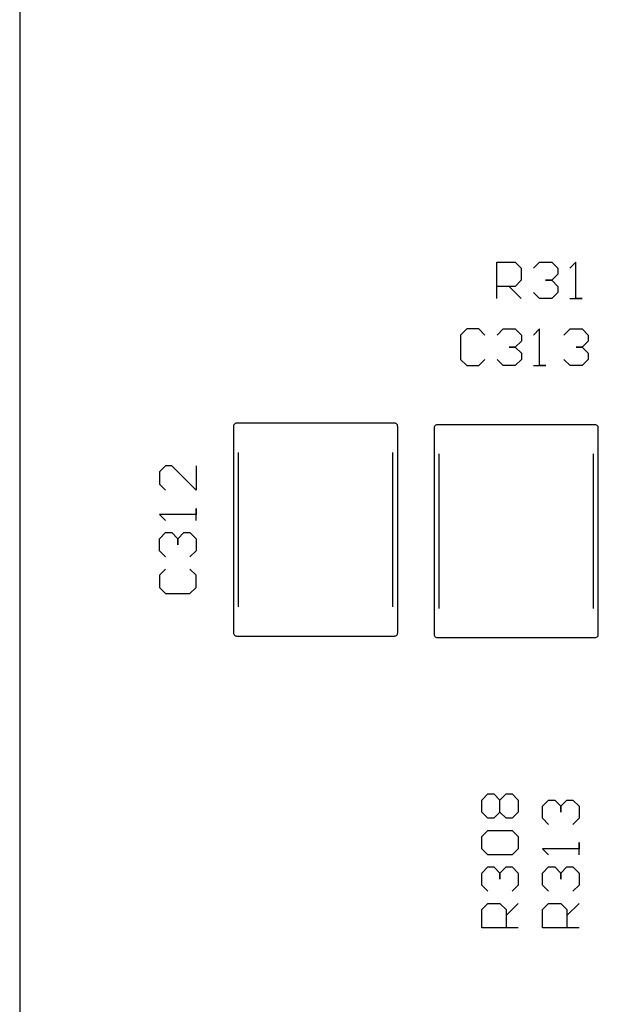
# Model space of a CAD drawing. Header units: inches. Extents: x 0 to 420, y -297 to 0.
# Tile 16 of 41: x 147 to 156.52, y -130.11 to -113.91. Entities that reach past the tile are written whole.
import ezdxf

# ---------------------------------------------------------------- set-up
doc = ezdxf.new("R2010")
doc.units = ezdxf.units.IN
doc.header["$MEASUREMENT"] = 0

msp = doc.modelspace()

# ---------------------------------------------------------------- linework, layer by layer
at = {"color": 18, "true_color": 0x000000}
for p, q in [((147, -63.6), (147, -216)), ((154.85, -118.5), (154.85, -117.9)), ((154.85, -117.9), (155.15, -117.9)), ((155.15, -117.9), (155.25, -118)), ((155.25, -118), (155.25, -118.2)), ((155.45, -118), (155.55, -117.9)), ((155.55, -117.9), (155.75, -117.9)), ((155.75, -117.9), (155.85, -118)), ((155.85, -118), (155.85, -118.1)), ((156.15, -117.9), (156.05, -118)), ((156.15, -118.5), (156.15, -117.9)), ((156.15, -117.9), (156.15, -117.9)), ((155.25, -118.2), (155.15, -118.3)), ((155.75, -118.2), (155.65, -118.2)), ((155.65, -118.2), (155.75, -118.2)), ((155.85, -118.1), (155.75, -118.2)), ((155.75, -118.2), (155.85, -118.3)), ((155.85, -118.1), (155.85, -118.1)), ((155.85, -118.1), (155.85, -118.1)), ((155.85, -118.1), (155.85, -118.1)), ((155.15, -118.3), (154.85, -118.3)), ((155.05, -118.3), (155.25, -118.5)), ((155.85, -118.3), (155.85, -118.4)), ((155.55, -118.5), (155.45, -118.4)), ((155.75, -118.5), (155.55, -118.5)), ((155.85, -118.4), (155.75, -118.5)), ((156.05, -118.5), (156.25, -118.5)), ((156.25, -118.5), (156.15, -118.5)), ((154.352, -119), (154.252, -119.1)), ((154.552, -119), (154.352, -119)), ((154.652, -119.1), (154.552, -119)), ((154.852, -119.1), (154.952, -119)), ((154.952, -119), (155.152, -119)), ((155.152, -119), (155.252, -119.1)), ((155.552, -119), (155.452, -119.1)), ((155.552, -119.6), (155.552, -119)), ((155.552, -119), (155.552, -119)), ((155.952, -119.1), (156.052, -119)), ((156.052, -119), (156.252, -119)), ((156.252, -119), (156.352, -119.1)), ((154.252, -119.1), (154.252, -119.5)), ((155.252, -119.1), (155.252, -119.2)), ((156.352, -119.1), (156.352, -119.2)), ((155.152, -119.3), (155.052, -119.3)), ((155.052, -119.3), (155.152, -119.3)), ((155.252, -119.2), (155.152, -119.3)), ((155.152, -119.3), (155.252, -119.4)), ((155.252, -119.2), (155.252, -119.2)), ((155.252, -119.2), (155.252, -119.2)), ((155.252, -119.2), (155.252, -119.2)), ((156.252, -119.3), (156.152, -119.3)), ((156.152, -119.3), (156.252, -119.3)), ((156.352, -119.2), (156.252, -119.3)), ((156.252, -119.3), (156.352, -119.4)), ((156.352, -119.2), (156.352, -119.2)), ((156.352, -119.2), (156.352, -119.2)), ((156.352, -119.2), (156.352, -119.2)), ((154.252, -119.5), (154.352, -119.6)), ((154.552, -119.6), (154.652, -119.5)), ((154.952, -119.6), (154.852, -119.5)), ((155.252, -119.5), (155.152, -119.6)), ((155.252, -119.4), (155.252, -119.5)), ((156.052, -119.6), (155.952, -119.5)), ((156.352, -119.5), (156.252, -119.6)), ((156.352, -119.4), (156.352, -119.5)), ((154.352, -119.6), (154.552, -119.6)), ((155.152, -119.6), (154.952, -119.6)), ((155.452, -119.6), (155.652, -119.6)), ((155.652, -119.6), (155.552, -119.6)), ((156.252, -119.6), (156.052, -119.6)), ((150.518, -120.6), (150.517, -120.6)), ((150.517, -120.6), (150.517, -120.85)), ((150.522, -120.578), (150.518, -120.589)), ((150.518, -120.589), (150.518, -120.6)), ((150.528, -120.569), (150.522, -120.578)), ((150.536, -120.561), (150.528, -120.569)), ((150.545, -120.555), (150.536, -120.561)), ((150.556, -120.551), (150.545, -120.555)), ((150.567, -120.55), (150.556, -120.551)), ((153.167, -120.55), (150.567, -120.55)), ((153.178, -120.551), (153.167, -120.55)), ((153.189, -120.555), (153.178, -120.551)), ((153.198, -120.561), (153.189, -120.555)), ((153.206, -120.569), (153.198, -120.561)), ((153.212, -120.578), (153.206, -120.569)), ((153.216, -120.589), (153.212, -120.578)), ((153.216, -120.6), (153.216, -120.589)), ((153.217, -120.6), (153.216, -120.6)), ((153.217, -120.85), (153.217, -120.6)), ((153.818, -120.625), (153.817, -120.625)), ((153.817, -120.625), (153.817, -120.875)), ((153.822, -120.603), (153.818, -120.614)), ((153.818, -120.614), (153.818, -120.625)), ((153.828, -120.594), (153.822, -120.603)), ((153.836, -120.586), (153.828, -120.594)), ((153.845, -120.58), (153.836, -120.586)), ((153.856, -120.576), (153.845, -120.58)), ((153.867, -120.575), (153.856, -120.576)), ((156.467, -120.575), (153.867, -120.575)), ((156.478, -120.576), (156.467, -120.575)), ((156.489, -120.58), (156.478, -120.576)), ((156.498, -120.586), (156.489, -120.58)), ((156.506, -120.594), (156.498, -120.586)), ((156.512, -120.603), (156.506, -120.594)), ((156.516, -120.614), (156.512, -120.603)), ((156.516, -120.625), (156.516, -120.614)), ((156.517, -120.625), (156.516, -120.625)), ((156.517, -120.875), (156.517, -120.625)), ((150.517, -120.85), (150.517, -123.75)), ((153.217, -123.75), (153.217, -120.85)), ((153.817, -120.875), (153.817, -123.775)), ((156.517, -123.775), (156.517, -120.875)), ((150.597, -123.57), (150.597, -121.03)), ((153.137, -123.57), (153.137, -121.03)), ((153.897, -123.595), (153.897, -121.055)), ((156.437, -123.595), (156.437, -121.055)), ((149.4, -121.25), (149.3, -121.35)), ((149.5, -121.25), (149.4, -121.25)), ((149.9, -121.65), (149.5, -121.25)), ((149.9, -121.25), (149.9, -121.65)), ((149.3, -121.35), (149.3, -121.55)), ((149.3, -121.55), (149.4, -121.65)), ((149.9, -122.05), (149.3, -122.05)), ((149.3, -122.05), (149.3, -122.05)), ((149.3, -122.05), (149.4, -122.15)), ((149.9, -122.15), (149.9, -121.95)), ((149.9, -121.95), (149.9, -122.05)), ((149.3, -122.45), (149.4, -122.35)), ((149.4, -122.35), (149.5, -122.35)), ((149.5, -122.35), (149.5, -122.35)), ((149.5, -122.35), (149.5, -122.35)), ((149.5, -122.35), (149.5, -122.35)), ((149.5, -122.35), (149.6, -122.45)), ((149.6, -122.45), (149.7, -122.35)), ((149.7, -122.35), (149.8, -122.35)), ((149.8, -122.35), (149.9, -122.45)), ((149.3, -122.65), (149.3, -122.45)), ((149.6, -122.45), (149.6, -122.55)), ((149.6, -122.55), (149.6, -122.45)), ((149.9, -122.45), (149.9, -122.65)), ((149.4, -122.75), (149.3, -122.65)), ((149.9, -122.65), (149.8, -122.75)), ((149.4, -122.95), (149.3, -123.05)), ((149.3, -123.05), (149.3, -123.25)), ((149.9, -123.05), (149.8, -122.95)), ((149.9, -123.25), (149.9, -123.05)), ((149.3, -123.25), (149.4, -123.35)), ((149.4, -123.35), (149.8, -123.35)), ((149.8, -123.35), (149.9, -123.25)), ((150.517, -123.75), (150.517, -124)), ((153.217, -124), (153.217, -123.75)), ((153.817, -123.775), (153.817, -124.025)), ((156.517, -124.025), (156.517, -123.775)), ((150.517, -124), (150.518, -124.011)), ((150.518, -124.011), (150.522, -124.022)), ((150.522, -124.022), (150.528, -124.031)), ((150.528, -124.031), (150.536, -124.039)), ((150.536, -124.039), (150.545, -124.045)), ((153.189, -124.045), (153.198, -124.039)), ((153.198, -124.039), (153.206, -124.031)), ((153.206, -124.031), (153.212, -124.022)), ((153.212, -124.022), (153.216, -124.011)), ((153.216, -124.011), (153.217, -124)), ((153.817, -124.025), (153.818, -124.036)), ((153.818, -124.036), (153.822, -124.047)), ((156.512, -124.047), (156.516, -124.036)), ((156.516, -124.036), (156.517, -124.025)), ((150.545, -124.045), (150.556, -124.049)), ((150.556, -124.049), (150.567, -124.05)), ((150.567, -124.05), (153.167, -124.05)), ((153.167, -124.05), (153.178, -124.049)), ((153.178, -124.049), (153.189, -124.045)), ((153.822, -124.047), (153.828, -124.056)), ((153.828, -124.056), (153.836, -124.064)), ((153.836, -124.064), (153.845, -124.07)), ((153.845, -124.07), (153.856, -124.074)), ((153.856, -124.074), (153.867, -124.075)), ((153.867, -124.075), (156.467, -124.075)), ((156.467, -124.075), (156.478, -124.074)), ((156.478, -124.074), (156.489, -124.07)), ((156.489, -124.07), (156.498, -124.064)), ((156.498, -124.064), (156.506, -124.056)), ((156.506, -124.056), (156.512, -124.047)), ((154.6, -126.748), (154.7, -126.648)), ((154.6, -126.948), (154.6, -126.748)), ((154.7, -126.648), (154.8, -126.648)), ((154.8, -126.648), (154.9, -126.748)), ((154.9, -126.748), (155, -126.648)), ((154.9, -126.948), (154.9, -126.748)), ((155, -126.648), (155.1, -126.648)), ((155.1, -126.648), (155.2, -126.748)), ((155.2, -126.748), (155.2, -126.948)), ((155.6, -126.848), (155.7, -126.748)), ((155.7, -126.748), (155.8, -126.748)), ((155.8, -126.748), (155.8, -126.748)), ((155.8, -126.748), (155.8, -126.748)), ((155.8, -126.748), (155.8, -126.748)), ((155.8, -126.748), (155.9, -126.848)), ((155.9, -126.848), (156, -126.748)), ((156, -126.748), (156.1, -126.748)), ((156.1, -126.748), (156.2, -126.848)), ((154.7, -127.048), (154.6, -126.948)), ((154.9, -126.948), (154.8, -127.048)), ((155, -127.048), (154.9, -126.948)), ((155.2, -126.948), (155.1, -127.048)), ((155.6, -127.048), (155.6, -126.848)), ((155.9, -126.848), (155.9, -126.948)), ((155.9, -126.948), (155.9, -126.848)), ((156.2, -126.848), (156.2, -127.048)), ((154.8, -127.048), (154.7, -127.048)), ((155.1, -127.048), (155, -127.048)), ((155.7, -127.148), (155.6, -127.048)), ((156.2, -127.048), (156.1, -127.148)), ((154.6, -127.348), (154.7, -127.248)), ((154.7, -127.248), (155.1, -127.248)), ((155.1, -127.248), (155.2, -127.348)), ((154.6, -127.548), (154.6, -127.348)), ((155.2, -127.348), (155.2, -127.548)), ((154.7, -127.648), (154.6, -127.548)), ((155.2, -127.548), (155.1, -127.648)), ((156.2, -127.548), (155.6, -127.548)), ((155.6, -127.548), (155.6, -127.548)), ((155.6, -127.548), (155.7, -127.648)), ((156.2, -127.648), (156.2, -127.448)), ((156.2, -127.448), (156.2, -127.548)), ((155.1, -127.648), (154.7, -127.648)), ((154.6, -127.948), (154.7, -127.848)), ((154.7, -127.848), (154.8, -127.848)), ((154.8, -127.848), (154.8, -127.848)), ((154.8, -127.848), (154.8, -127.848)), ((154.8, -127.848), (154.8, -127.848)), ((154.8, -127.848), (154.9, -127.948)), ((154.9, -127.948), (155, -127.848)), ((155, -127.848), (155.1, -127.848)), ((155.1, -127.848), (155.2, -127.948)), ((155.6, -127.948), (155.7, -127.848)), ((155.7, -127.848), (155.8, -127.848)), ((155.8, -127.848), (155.8, -127.848)), ((155.8, -127.848), (155.8, -127.848)), ((155.8, -127.848), (155.8, -127.848)), ((155.8, -127.848), (155.9, -127.948)), ((155.9, -127.948), (156, -127.848)), ((156, -127.848), (156.1, -127.848)), ((156.1, -127.848), (156.2, -127.948)), ((154.6, -128.148), (154.6, -127.948)), ((154.9, -127.948), (154.9, -128.048)), ((154.9, -128.048), (154.9, -127.948)), ((155.2, -127.948), (155.2, -128.148)), ((155.6, -128.148), (155.6, -127.948)), ((155.9, -127.948), (155.9, -128.048)), ((155.9, -128.048), (155.9, -127.948)), ((156.2, -127.948), (156.2, -128.148)), ((154.7, -128.248), (154.6, -128.148)), ((155.2, -128.148), (155.1, -128.248)), ((155.7, -128.248), (155.6, -128.148)), ((156.2, -128.148), (156.1, -128.248)), ((154.6, -128.548), (154.7, -128.448)), ((154.6, -128.848), (154.6, -128.548)), ((154.7, -128.448), (154.9, -128.448)), ((154.9, -128.448), (155, -128.548)), ((155, -128.648), (155.2, -128.448)), ((155, -128.548), (155, -128.848)), ((155.6, -128.548), (155.7, -128.448)), ((155.6, -128.848), (155.6, -128.548)), ((155.7, -128.448), (155.9, -128.448)), ((155.9, -128.448), (156, -128.548)), ((156, -128.648), (156.2, -128.448)), ((156, -128.548), (156, -128.848)), ((155.2, -128.848), (154.6, -128.848)), ((156.2, -128.848), (155.6, -128.848))]:
    msp.add_line(p, q, dxfattribs=at)
at = {"color": 7, "true_color": 0xffffff}
for p, q in [((147, -63.6), (147, -216)), ((150.518, -120.6), (150.517, -120.6)), ((150.517, -120.6), (150.517, -120.85)), ((150.522, -120.578), (150.518, -120.589)), ((150.518, -120.589), (150.518, -120.6)), ((150.528, -120.569), (150.522, -120.578)), ((150.536, -120.561), (150.528, -120.569)), ((150.545, -120.555), (150.536, -120.561)), ((150.556, -120.551), (150.545, -120.555)), ((150.567, -120.55), (150.556, -120.551)), ((153.167, -120.55), (150.567, -120.55)), ((153.178, -120.551), (153.167, -120.55)), ((153.189, -120.555), (153.178, -120.551)), ((153.198, -120.561), (153.189, -120.555)), ((153.206, -120.569), (153.198, -120.561)), ((153.212, -120.578), (153.206, -120.569)), ((153.216, -120.589), (153.212, -120.578)), ((153.216, -120.6), (153.216, -120.589)), ((153.217, -120.6), (153.216, -120.6)), ((153.217, -120.85), (153.217, -120.6)), ((153.818, -120.625), (153.817, -120.625)), ((153.817, -120.625), (153.817, -120.875)), ((153.822, -120.603), (153.818, -120.614)), ((153.818, -120.614), (153.818, -120.625)), ((153.828, -120.594), (153.822, -120.603)), ((153.836, -120.586), (153.828, -120.594)), ((153.845, -120.58), (153.836, -120.586)), ((153.856, -120.576), (153.845, -120.58)), ((153.867, -120.575), (153.856, -120.576)), ((156.467, -120.575), (153.867, -120.575)), ((156.478, -120.576), (156.467, -120.575)), ((156.489, -120.58), (156.478, -120.576)), ((156.498, -120.586), (156.489, -120.58)), ((156.506, -120.594), (156.498, -120.586)), ((156.512, -120.603), (156.506, -120.594)), ((156.516, -120.614), (156.512, -120.603)), ((156.516, -120.625), (156.516, -120.614)), ((156.517, -120.625), (156.516, -120.625)), ((156.517, -120.875), (156.517, -120.625)), ((150.517, -120.85), (150.517, -123.75)), ((153.217, -123.75), (153.217, -120.85)), ((153.817, -120.875), (153.817, -123.775)), ((156.517, -123.775), (156.517, -120.875)), ((150.517, -123.75), (150.517, -124)), ((153.217, -124), (153.217, -123.75)), ((153.817, -123.775), (153.817, -124.025)), ((156.517, -124.025), (156.517, -123.775)), ((150.517, -124), (150.518, -124.011)), ((150.518, -124.011), (150.522, -124.022)), ((150.522, -124.022), (150.528, -124.031)), ((150.528, -124.031), (150.536, -124.039)), ((150.536, -124.039), (150.545, -124.045)), ((153.189, -124.045), (153.198, -124.039)), ((153.198, -124.039), (153.206, -124.031)), ((153.206, -124.031), (153.212, -124.022)), ((153.212, -124.022), (153.216, -124.011)), ((153.216, -124.011), (153.217, -124)), ((153.817, -124.025), (153.818, -124.036)), ((153.818, -124.036), (153.822, -124.047)), ((156.512, -124.047), (156.516, -124.036)), ((156.516, -124.036), (156.517, -124.025)), ((150.545, -124.045), (150.556, -124.049)), ((150.556, -124.049), (150.567, -124.05)), ((150.567, -124.05), (153.167, -124.05)), ((153.167, -124.05), (153.178, -124.049)), ((153.178, -124.049), (153.189, -124.045)), ((153.822, -124.047), (153.828, -124.056)), ((153.828, -124.056), (153.836, -124.064)), ((153.836, -124.064), (153.845, -124.07)), ((153.845, -124.07), (153.856, -124.074)), ((153.856, -124.074), (153.867, -124.075)), ((153.867, -124.075), (156.467, -124.075)), ((156.467, -124.075), (156.478, -124.074)), ((156.478, -124.074), (156.489, -124.07)), ((156.489, -124.07), (156.498, -124.064)), ((156.498, -124.064), (156.506, -124.056)), ((156.506, -124.056), (156.512, -124.047))]:
    msp.add_line(p, q, dxfattribs=at)

doc.saveas('drawing.dxf')
